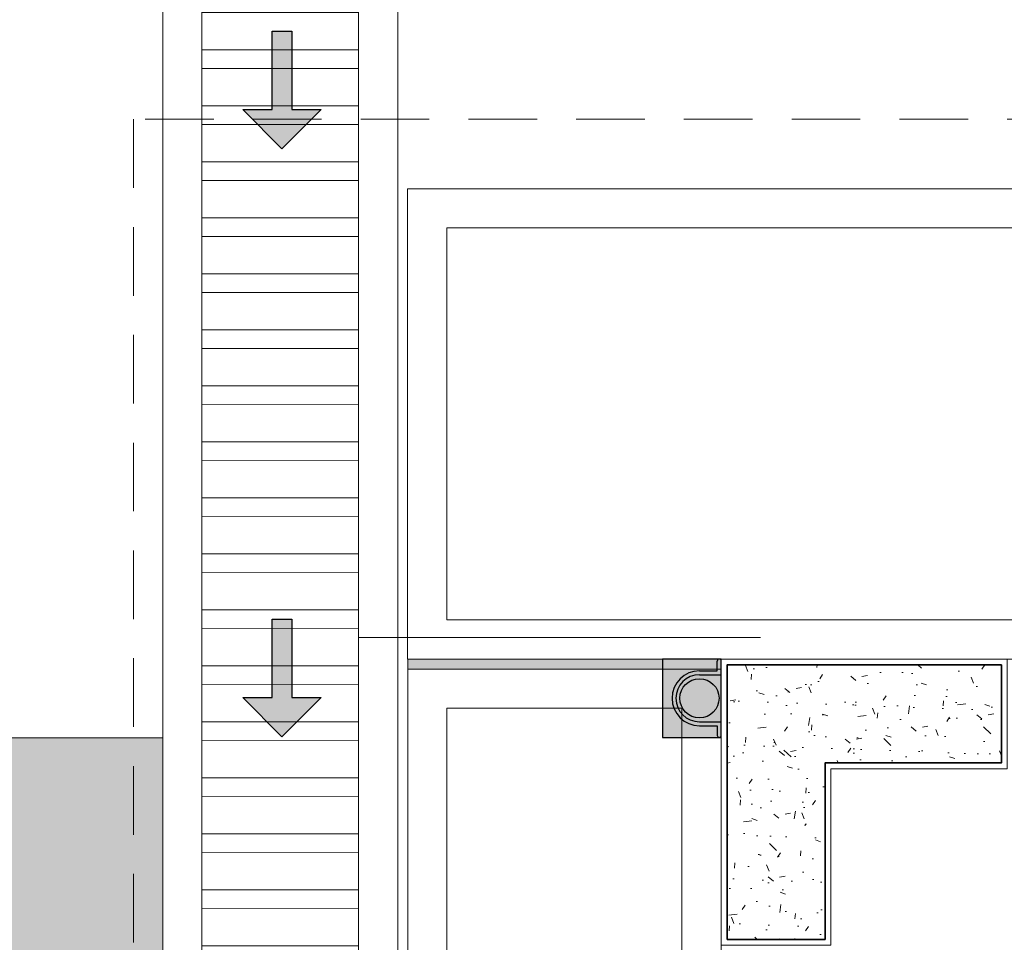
# Model space of a CAD drawing. Header units: millimetres. Extents: x -8931983 to 9630244, y 4 to 18563053.
# Tile 31 of 256: x 349101.97 to 349104.48, y 9281948.05 to 9281950.41. Entities that reach past the tile are written whole.
import ezdxf

# ---------------------------------------------------------------- set-up
doc = ezdxf.new("R2010")
doc.units = ezdxf.units.MM
doc.linetypes.add('DASHED2', pattern=[0.375, 0.25, -0.125])
for name, color, linetype, lineweight in [('.', 7, 'Continuous', 0), ('0_ CUNETAS', 151, 'Continuous', 5), ('0_MUROS 2 BAJOS', 150, 'Continuous', 9), ('0_PROYECCIONES 1', 1, 'DASHED2', 0), ('COLUMNAS', 3, 'Continuous', 35), ('CUNETAS', 5, 'Continuous', 0), ('HIERVA', 108, 'Continuous', 0), ('TARRAJEO', 32, 'Continuous', 0), ('vereda', 254, 'Continuous', 5)]:
    doc.layers.add(name, color=color, linetype=linetype, lineweight=lineweight)
for name, color, linetype, lineweight, true_color in [('0_COLUMNA ACHURADO', 250, 'Continuous', 0, 0x363636), ('0_TEXTURA PISOS', 252, 'Continuous', 0, 0x8c8c8c), ('tuberia des. fluvial ftt', 169, 'Continuous', 0, 0x232d53)]:
    doc.layers.add(name, color=color, linetype=linetype, lineweight=lineweight, true_color=true_color)

# ---------------------------------------------------------------- blocks, each defined once
blk = doc.blocks.new('*U3805')
at = {"layer": '.', "lineweight": 30}
h = blk.add_hatch(color=1, dxfattribs=at)
h.dxf.hatch_style = 1
h.paths.add_polyline_path([(-0.0249999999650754, -0.0500000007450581), (-0.0999999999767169, -0.0500000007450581), (0, -0.150000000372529), (0.1000000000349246, -0.0500000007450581), (0.0250000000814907, -0.0500000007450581), (0.0250000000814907, 0.1499999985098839), (-0.0249999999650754, 0.1499999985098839)])
at = {"layer": '0_ CUNETAS', "color": 1, "lineweight": 30}
blk.add_lwpolyline([(-0.099999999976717, -0.0500000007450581), (-0.0249999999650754, -0.0500000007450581), (-0.0249999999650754, 0.1499999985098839), (0.0250000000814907, 0.1499999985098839), (0.0250000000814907, -0.0500000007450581), (0.1000000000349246, -0.0500000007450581), (0, -0.150000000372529)], close=True, dxfattribs=at)
blk = doc.blocks.new('*U3868')
at = {"layer": '0_ CUNETAS', "color": 0, "linetype": 'ByBlock', "lineweight": -2, "transparency": 16777216}
for p in [(1.7e-15, 27), (1.6e-15, 25.5)]:
    blk.add_blockref('*U3805', p, dxfattribs=at)
blk = doc.blocks.new('red drenaje')
at = {"layer": '0_ CUNETAS', "lineweight": 0}
h = blk.add_hatch(dxfattribs=at)
h.set_pattern_fill('ANSI32', color=256, scale=0.015, angle=135)
h.set_pattern_definition([(180, (7.209970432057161, 110.9101056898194), (0, -0.142875), []), (180, (7.162345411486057, 110.9577307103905), (0, -0.142875), [])])
h.paths.add_polyline_path([(-48.20003028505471, 69.903105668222), (-48.60003028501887, 69.90310566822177), (-48.60003028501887, 10.19298912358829), (-48.20003028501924, 10.19298912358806)])
for p, q in [((-48.70003028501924, 70.00310566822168), (-48.70003028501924, 10.19298912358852)), ((-48.10003028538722, 70.00310566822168), (-48.10003028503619, 10.1929891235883)), ((-48.60003028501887, 69.78010566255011), (-48.60003028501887, 10.19298912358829)), ((-48.20003028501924, 69.78010566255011), (-48.20003028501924, 10.19298912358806))]:
    blk.add_line(p, q, dxfattribs=at)
blk.add_lwpolyline([(-48.20003028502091, 10.19298912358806), (-48.20003028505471, 69.903105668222), (-48.60003028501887, 69.90310566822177), (-48.60003028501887, 10.19298912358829)], close=True, dxfattribs=at)
blk.add_blockref('*U3868', (-48.39571811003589, 5.224853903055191), dxfattribs=at)
blk = doc.blocks.new('junta vereda 0.8')
at = {"layer": '.', "true_color": 0x939598}
h = blk.add_hatch(color=252, dxfattribs=at)
h.dxf.hatch_style = 1
h.paths.add_polyline_path([(0.0127000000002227, 0), (-0.0127000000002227, 0), (-0.0127000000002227, 0.799999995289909), (0.0127000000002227, 0.799999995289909)])
at = {"layer": '0_TEXTURA PISOS'}
h = blk.add_hatch(dxfattribs=at)
h.set_pattern_fill('ANGLE', color=256, angle=180)
h.set_pattern_definition([(180, (5477.765441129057, 1211.768031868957), (-9e-16, -6.985), [5.08, -1.905]), (270, (5477.765441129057, 1211.768031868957), (6.985, -1.3e-15), [5.08, -1.905])])
h.paths.add_polyline_path([(0.0127000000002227, 0), (-0.0127000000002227, 0), (-0.0127000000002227, 0.799999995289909), (0.0127000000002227, 0.799999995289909)])
at = {"layer": 'vereda'}
blk.add_lwpolyline([(0.0127000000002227, 0), (-0.0127000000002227, 0), (-0.0127000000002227, 0.799999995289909), (0.0127000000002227, 0.799999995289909)], close=True, dxfattribs=at)
blk = doc.blocks.new('VEREDAAAAA')
at = {"layer": 'vereda'}
for points in [[(-19.83014885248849, -1.200000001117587), (-18.15240000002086, -1.200000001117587), (-18.15240000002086, -1.8626451e-09), (-19.83014885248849, 0)], [(-19.73014885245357, -1.100000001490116), (-18.25239999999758, -1.100000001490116), (-18.25239999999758, -0.1000000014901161), (-19.73014885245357, -0.1000000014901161)]]:
    blk.add_lwpolyline(points, close=True, dxfattribs=at)
at = {"layer": 'vereda', "elevation": 1.018293e-09}
for points in [[(-19.03000001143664, -1.225400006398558), (-19.03000001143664, -3.926999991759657), (-19.83000000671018, -3.926999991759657), (-19.83000000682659, -1.225400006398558)], [(-19.13000001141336, -1.325400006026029), (-19.13000001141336, -3.826999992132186), (-19.73000000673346, -3.826999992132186), (-19.73000000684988, -1.325400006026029)]]:
    blk.add_lwpolyline(points, close=True, dxfattribs=at)
at = {"layer": 'vereda', "rotation": 270}
blk.add_blockref('junta vereda 0.8', (-19.83000000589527, -1.212700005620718), dxfattribs=at)
blk = doc.blocks.new('montante')
at = {"linetype": 'Continuous', "true_color": 0xffffff}
blk.add_hatch(color=7, dxfattribs=at).paths.add_polyline_path([(-0.0945478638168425, 0.0999999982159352), (-0.0945478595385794, -0.1000000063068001), (0.0554521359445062, -0.1000000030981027), (0.0554521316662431, 0.1000000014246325)])
at = {"layer": '0_MUROS 2 BAJOS', "lineweight": 30}
blk.add_lwpolyline([(-0.0945478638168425, 0.0999999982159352), (-0.0945478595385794, -0.1000000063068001), (0.0554521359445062, -0.1000000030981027), (0.0554521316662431, 0.1000000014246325)], close=True, dxfattribs=at)
at = {"layer": 'tuberia des. fluvial ftt', "color": 6, "lineweight": 30}
for p, q in [((0.045457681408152, 0.0700000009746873), (0.045457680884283, 0.0949999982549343)), ((-1.5133992e-09, 0.0700000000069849), (0.045457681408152, 0.0700000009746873)), ((-1.3096724e-09, 0.0600000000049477), (0.0554576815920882, 0.0600000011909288)), ((1.2805685e-09, -0.0599999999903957), (0.0554576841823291, -0.0599999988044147)), ((1.4842954e-09, -0.069999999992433), (0.0454576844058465, -0.0699999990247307)), ((0.0454576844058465, -0.0699999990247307), (0.0454576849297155, -0.0950000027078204))]:
    blk.add_line(p, q, dxfattribs=at)
at = {"layer": 'tuberia des. fluvial ftt', "color": 4, "lineweight": 30}
blk.add_circle((0, 0), 0.05, dxfattribs=at)
at = {"layer": 'tuberia des. fluvial ftt', "color": 6, "lineweight": 30}
for centre, radius, start, end in [((0.0504576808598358, 0.0949999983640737), 0.0049999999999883, 1.2256320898e-06, 180.0000012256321), ((0, 7.276e-12), 0.0699999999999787, 90.00000122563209, 270.0000012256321), ((0, 7.276e-12), 0.06, 90.00000122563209, 270.0000012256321), ((0.0504576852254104, -0.095000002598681), 0.0049999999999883, 180.0000012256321, 1.2256320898e-06)]:
    blk.add_arc(centre, radius, start, end, dxfattribs=at)
blk = doc.blocks.new('ADMIII PLATA GG')
at = {"layer": '0_COLUMNA ACHURADO'}
h = blk.add_hatch(dxfattribs=at)
h.set_pattern_fill('AR-CONC', color=256, scale=0.00088, angle=90.00000000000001)
h.set_pattern_definition([(140, (0, 0), (0.0140263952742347, 0.1603225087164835), [0.016764, -0.184404]), (85.00000000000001, (0, 0), (-0.1681300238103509, -0.0310142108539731), [0.0134112, -0.1475237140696]), (190.4514447, (0.0011688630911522, 0.0133601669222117), (-0.1541036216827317, 0.1293082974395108), [0.014247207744, -0.156719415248]), (136.1842, (-0.0447039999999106, 0), (0.0369972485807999, 0.2385495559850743), [0.025146, -0.2766059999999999]), (186.63555761, (-0.0416209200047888, 0.0198791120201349), (-0.2177349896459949, 0.2089156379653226), [0.0213708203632, -0.2350793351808]), (81.18415117, (-0.0447039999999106, 0), (-0.2177349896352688, 0.2089156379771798), [0.0201167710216, -0.2212845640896]), (111, (-0.033527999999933, 0.0223520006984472), (0.0899933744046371, 0.1334206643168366), [0.016764, -0.184404]), (56.00000000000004, (-0.033527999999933, 0.0223520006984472), (-0.1620854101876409, 0.0543857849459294), [0.0134112, -0.1475232]), (161.451445, (-0.0260285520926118, 0.0334703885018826), (-0.0720920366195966, 0.1878064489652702), [0.014247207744, -0.1567191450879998]), (127.5, (0, 0), (-0.0744084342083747, 0.0027179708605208), [0, -0.14573504, 0, -0.1497584, 0, -0.148082]), (97.49999999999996, (0, 0), (-0.0881589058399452, 0.0588013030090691), [0, -0.08538464, 0, -0.14238224, 0, -0.0564388]), (57.50000000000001, (0, -0.0498449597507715), (0.0050412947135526, 0.1193197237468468), [0, -0.05588, 0, -0.1743456, 0, -0.2313432]), (47.5, (0, -0.0721969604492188), (-0.0223753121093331, 0.1303536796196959), [0, -0.072644, 0, -0.11578336, 0, -0.1642872])])
h.paths.add_polyline_path([(-17.10000000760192, -0.2499999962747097), (-17.10000000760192, 3.7252903e-09), (-17.80000000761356, 3.7252903e-09), (-17.80000000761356, -0.6999999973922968), (-17.55000000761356, -0.6999999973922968), (-17.55000000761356, -0.2499999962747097)])
at = {"layer": '0_PROYECCIONES 1', "ltscale": 0.7}
blk.add_lwpolyline([(1.515000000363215, 1.391999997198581), (-19.31500001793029, 1.391999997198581), (-19.31500001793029, -23.93800000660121), (1.515000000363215, -23.93800000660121)], close=True, dxfattribs=at)
at = {"layer": 'COLUMNAS', "color": 6, "elevation": -2.170282e-10}
blk.add_lwpolyline([(-17.80000000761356, -0.6999999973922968), (-17.80000000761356, 3.7252903e-09), (-17.10000000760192, 3.7252903e-09), (-17.10000000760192, -0.2499999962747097), (-17.55000000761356, -0.2499999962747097), (-17.55000000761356, -0.6999999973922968), (-17.80000000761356, -0.6999999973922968)], dxfattribs=at)
at = {"layer": 'TARRAJEO', "elevation": -2.170282e-10}
blk.add_lwpolyline([(-17.81500000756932, -0.7149999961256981), (-17.81500000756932, 0.0150000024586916), (-17.08500000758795, 0.0150000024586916), (-17.08500000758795, -0.2649999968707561), (-17.53500000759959, -0.2649999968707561), (-17.53500000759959, -0.7149999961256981)], close=True, dxfattribs=at)
at = {"layer": '0_ CUNETAS', "color": 251, "lineweight": 0, "true_color": 0x636466}
blk.add_blockref('montante', (-17.87045213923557, -0.0849999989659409), dxfattribs=at)

msp = doc.modelspace()

# ---------------------------------------------------------------- hatches: boundary and pattern name
at = {"layer": 'HIERVA', "lineweight": 0, "true_color": 0x136734, "transparency": 33554610}
h = msp.add_hatch(dxfattribs=at)
h.set_pattern_fill('GRASS', color=116, scale=0.012, angle=-114.5065062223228)
h.set_pattern_definition([(335.4934937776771, (343686.2073819, 9280804.513460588), (0.2855098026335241, 0.1067107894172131), [0.05715, -0.37390229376]), (290.4934937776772, (343686.2073819, 9280804.513460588), (0.2855098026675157, 0.1067107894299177), [0.05715, -0.24765]), (20.49349377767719, (343686.2073819, 9280804.513460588), (-0.1067107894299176, 0.2855098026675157), [0.05715, -0.24765])])
h.paths.add_polyline_path([(349102.3346656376, 9281948.573804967), (349092.7226483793, 9281948.573804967), (349092.7378842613, 9281918.001386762), (349100.8106329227, 9281918.001386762), (349100.8147307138, 9281925.21947238), (349102.3346656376, 9281925.21947238)])
h.paths.add_polyline_path([(349098.66570529, 9281930.699472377), (349098.66570529, 9281925.21947238), (349094.3857052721, 9281925.21947238), (349094.3857052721, 9281930.699472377)], flags=16)

# ---------------------------------------------------------------- linework, layer by layer
at = {"layer": '0_ CUNETAS', "color": 251, "lineweight": 0, "true_color": 0x636466}
msp.add_line((349103.8598144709, 9281948.829924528), (349102.8346656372, 9281948.829924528), dxfattribs=at)
at = {"layer": 'vereda'}
msp.add_lwpolyline([(349102.3346656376, 9281948.573804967), (349092.7226483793, 9281948.573804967), (349092.7378842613, 9281918.001386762), (349100.8106329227, 9281918.001386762), (349100.8147307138, 9281925.219453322), (349102.3346656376, 9281925.21947238), (349102.3346656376, 9281948.573804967)], dxfattribs=at)

# ---------------------------------------------------------------- block references
at = {"lineweight": 5}
msp.add_blockref('VEREDAAAAA', (349122.7898144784, 9281949.974441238), dxfattribs=at)

# ---------------------------------------------------------------- next in the draw order: block references
msp.add_blockref('ADMIII PLATA GG', (349121.5748144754, 9281948.759441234), dxfattribs=at)

# ---------------------------------------------------------------- next in the draw order: block references
at = {"layer": 'CUNETAS', "color": 84, "lineweight": 30}
msp.add_blockref('red drenaje', (349151.0346959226, 9281918.001386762), dxfattribs=at)

doc.saveas('drawing.dxf')
